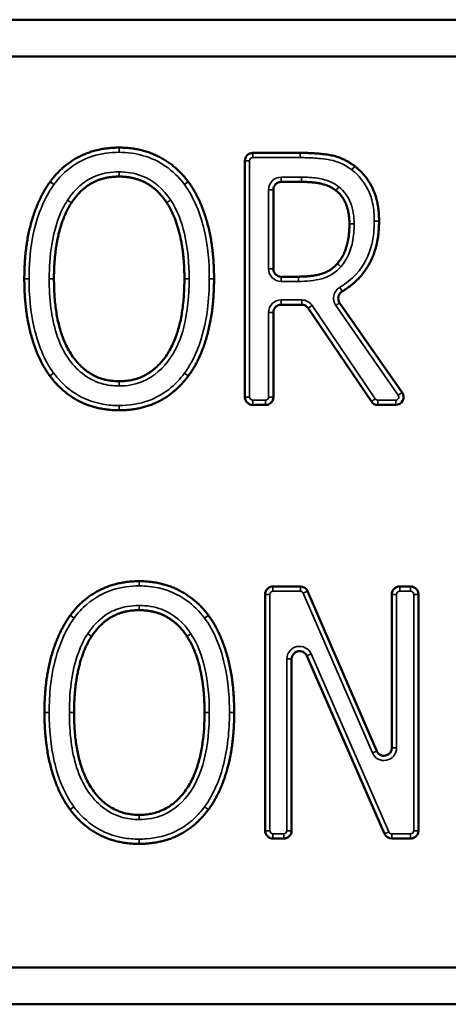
# Model space of a CAD drawing. Header units: inches. Extents: x 0 to 136, y 2 to 86.
# Tile 96 of 160: x 81.215 to 81.487, y 57.666 to 58.291. Entities that reach past the tile are written whole.
import ezdxf

# ---------------------------------------------------------------- set-up
doc = ezdxf.new("R2010")
doc.units = ezdxf.units.IN
doc.header["$LTSCALE"] = 4
doc.header["$MEASUREMENT"] = 0
doc.layers.add('Visible (ANSI)', color=7, linetype='Continuous', lineweight=50)
doc.layers.add('Visible Narrow (ANSI)', color=7, linetype='Continuous', lineweight=35)

msp = doc.modelspace()

# ---------------------------------------------------------------- linework, layer by layer
at = {"layer": 'Visible (ANSI)'}
for p, q in [((82.02095, 58.29098), (80.33345, 58.29098)), ((80.35688, 58.26755), (81.99751, 58.26755)), ((81.36307, 58.20643), (81.39308, 58.20643)), ((81.35807, 58.05143), (81.35807, 58.20143)), ((81.39399, 58.18802), (81.3811, 58.18802)), ((81.3761, 58.18302), (81.3761, 58.13286)), ((81.41669, 58.13616), (81.41669, 58.13616)), ((81.3811, 58.12786), (81.39204, 58.12786)), ((81.39406, 58.11009), (81.3811, 58.11009)), ((81.43827, 58.04863), (81.3982, 58.10789)), ((81.41815, 58.11133), (81.45777, 58.05428)), ((81.3761, 58.10509), (81.3761, 58.05143)), ((81.3711, 58.04643), (81.36307, 58.04643)), ((81.45367, 58.04643), (81.44241, 58.04643)), ((81.37084, 57.7762), (81.37084, 57.9262)), ((81.37584, 57.9312), (81.39323, 57.9312)), ((81.39782, 57.92818), (81.44164, 57.82672)), ((81.45123, 57.82871), (81.45123, 57.9262)), ((81.45623, 57.9312), (81.46309, 57.9312)), ((81.46809, 57.9262), (81.46809, 57.7762)), ((81.3877, 57.88518), (81.3877, 57.7762)), ((81.44655, 57.7742), (81.39728, 57.88718)), ((81.3827, 57.7712), (81.37584, 57.7712)), ((81.46309, 57.7712), (81.45114, 57.7712)), ((81.99751, 57.68942), (80.35688, 57.68942)), ((80.33345, 57.66598), (82.02095, 57.66598))]:
    msp.add_line(p, q, dxfattribs=at)
for centre, start, end in [((81.36307, 58.20143), 90, 180), ((81.3811, 58.18302), 90, 180), ((81.3811, 58.13286), 180, 270), ((81.3811, 58.10509), 90, 180), ((81.39406, 58.10509), 34.06542, 90), ((81.36307, 58.05143), 180, 270), ((81.3711, 58.05143), 270, 0), ((81.45367, 58.05143), 270, 34.78383), ((81.44241, 58.05143), 214.06542, 270), ((81.37584, 57.9262), 90, 180), ((81.39323, 57.9262), 23.36118, 90), ((81.45623, 57.9262), 90, 180), ((81.46309, 57.9262), 0, 90), ((81.3927, 57.88518), 23.56155, 180), ((81.44623, 57.82871), 203.36118, 0), ((81.37584, 57.7762), 180, 270), ((81.3827, 57.7762), 270, 0), ((81.46309, 57.7762), 270, 0), ((81.45114, 57.7762), 203.56155, 270)]:
    msp.add_arc(centre, 0.005, start, end, dxfattribs=at)
for points, degree, knots in [([(81.23455, 58.1882), (81.24244, 58.19879), (81.26459, 58.2098), (81.27833, 58.2098)], 2, [0.002551, 0.002551, 0.002551, 1, 2, 2, 2]), ([(81.27833, 58.2098), (81.29221, 58.2098), (81.3145, 58.1984), (81.32214, 58.18817)], 2, [0, 0, 0, 1, 1.998956, 1.998956, 1.998956]), ([(81.21817, 58.12643), (81.21817, 58.14653), (81.22672, 58.17709), (81.23447, 58.18809)], 2, [0, 0, 0, 1, 1.997504, 1.997504, 1.997504]), ([(81.23455, 58.1882), (81.23453, 58.18818), (81.23452, 58.18816), (81.23449, 58.18813), (81.23448, 58.18811), (81.23447, 58.18809)], 3, [0, 0, 0, 0, 0.0001713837, 0.0001713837, 0.0003427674, 0.0003427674, 0.0003427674, 0.0003427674]), ([(81.32217, 58.18813), (81.32217, 58.18813), (81.32216, 58.18814), (81.32215, 58.18815), (81.32215, 58.18816), (81.32214, 58.18817)], 3, [0, 0, 0, 0, 0.0000677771, 0.0000677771, 0.0001355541, 0.0001355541, 0.0001355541, 0.0001355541]), ([(81.32217, 58.18813), (81.32994, 58.1775), (81.33849, 58.1464), (81.33849, 58.12643)], 2, [0.001012, 0.001012, 0.001012, 1, 2, 2, 2]), ([(81.41573, 58.1826), (81.41185, 58.18556), (81.40164, 58.18802), (81.39399, 58.18802)], 2, [0.005612, 0.005612, 0.005612, 1, 2, 2, 2]), ([(81.41573, 58.1826), (81.41574, 58.18259), (81.41576, 58.18258), (81.41579, 58.18256), (81.4158, 58.18255), (81.41581, 58.18254)], 3, [0, 0, 0, 0, 0.0001401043, 0.0001401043, 0.0002802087, 0.0002802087, 0.0002802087, 0.0002802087]), ([(81.42433, 58.16131), (81.42433, 58.16831), (81.42019, 58.17904), (81.41581, 58.18254)], 2, [0, 0, 0, 1, 1.995086, 1.995086, 1.995086]), ([(81.44313, 58.16299), (81.44313, 58.14549), (81.42944, 58.12408), (81.41976, 58.11852)], 2, [0, 0, 0, 1, 1.804928, 1.804928, 1.804928]), ([(81.4167, 58.13617), (81.42057, 58.14057), (81.42433, 58.15301), (81.42433, 58.16131)], 2, [0.002122, 0.002122, 0.002122, 1, 2, 2, 2]), ([(81.41815, 58.11133), (81.41778, 58.11186), (81.41751, 58.11247), (81.41723, 58.11374), (81.41722, 58.11439), (81.41744, 58.11568), (81.41767, 58.11629), (81.41824, 58.11719), (81.4185, 58.1175), (81.41908, 58.11807), (81.41941, 58.11831), (81.41976, 58.11852)], 3, [0, 0, 0, 0, 0.00496118, 0.00496118, 0.00992237, 0.00992237, 0.01488355, 0.01488355, 0.01798708, 0.01798708, 0.02109061, 0.02109061, 0.02109061, 0.02109061]), ([(81.24732, 57.91297), (81.25522, 57.92356), (81.27736, 57.93457), (81.2911, 57.93457)], 2, [0.002551, 0.002551, 0.002551, 1, 2, 2, 2]), ([(81.2911, 57.93457), (81.30498, 57.93457), (81.32727, 57.92316), (81.33491, 57.91294)], 2, [0, 0, 0, 1, 1.998956, 1.998956, 1.998956]), ([(81.23094, 57.8512), (81.23094, 57.8713), (81.23949, 57.90186), (81.24724, 57.91286)], 2, [0, 0, 0, 1, 1.997504, 1.997504, 1.997504]), ([(81.24732, 57.91297), (81.24731, 57.91295), (81.24729, 57.91293), (81.24727, 57.9129), (81.24725, 57.91288), (81.24724, 57.91286)], 3, [0, 0, 0, 0, 0.0001713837, 0.0001713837, 0.0003427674, 0.0003427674, 0.0003427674, 0.0003427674]), ([(81.33494, 57.91289), (81.33494, 57.9129), (81.33493, 57.91291), (81.33492, 57.91292), (81.33492, 57.91293), (81.33491, 57.91294)], 3, [0, 0, 0, 0, 0.0000677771, 0.0000677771, 0.0001355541, 0.0001355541, 0.0001355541, 0.0001355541]), ([(81.33494, 57.91289), (81.34271, 57.90227), (81.35127, 57.87117), (81.35127, 57.8512)], 2, [0.001012, 0.001012, 0.001012, 1, 2, 2, 2])]:
    msp.add_open_spline(points, degree=degree, knots=knots, dxfattribs=at)
for points, degree in [([(81.39308, 58.20643), (81.40475, 58.20643), (81.42057, 58.20345), (81.4277, 58.198)], 2), ([(81.4277, 58.198), (81.43483, 58.19256), (81.44313, 58.17557), (81.44313, 58.16299)], 2), ([(81.27833, 58.19139), (81.26848, 58.19139), (81.25383, 58.18335), (81.24812, 58.17479)], 2), ([(81.30854, 58.17479), (81.3031, 58.18309), (81.28793, 58.19139), (81.27833, 58.19139)], 2), ([(81.24812, 58.17479), (81.24268, 58.16662), (81.23697, 58.14199), (81.23697, 58.12643)], 2), ([(81.31969, 58.12643), (81.31969, 58.14225), (81.31386, 58.16675), (81.30854, 58.17479)], 2), ([(81.39204, 58.12786), (81.39982, 58.12786), (81.41227, 58.1311), (81.41668, 58.13615)], 2), ([(81.4167, 58.13617), (81.41669, 58.13617), (81.41669, 58.13616), (81.41668, 58.13616), (81.41668, 58.13615)], 3), ([(81.23438, 58.06484), (81.2266, 58.07547), (81.21817, 58.10672), (81.21817, 58.12643)], 2), ([(81.23697, 58.12643), (81.23697, 58.09492), (81.2594, 58.06147), (81.27833, 58.06147)], 2), ([(81.27833, 58.06147), (81.29726, 58.06147), (81.31969, 58.09492), (81.31969, 58.12643)], 2), ([(81.33849, 58.12643), (81.33849, 58.10698), (81.33007, 58.07547), (81.32216, 58.06484)], 2), ([(81.27833, 58.04306), (81.26446, 58.04306), (81.24242, 58.05408), (81.23438, 58.06484)], 2), ([(81.32216, 58.06484), (81.31386, 58.05369), (81.29169, 58.04306), (81.27833, 58.04306)], 2), ([(81.2911, 57.91616), (81.28125, 57.91616), (81.2666, 57.90812), (81.26089, 57.89956)], 2), ([(81.32131, 57.89956), (81.31587, 57.90786), (81.3007, 57.91616), (81.2911, 57.91616)], 2), ([(81.26089, 57.89956), (81.25545, 57.89139), (81.24974, 57.86676), (81.24974, 57.8512)], 2), ([(81.33246, 57.8512), (81.33246, 57.86702), (81.32663, 57.89152), (81.32131, 57.89956)], 2), ([(81.24715, 57.78961), (81.23937, 57.80024), (81.23094, 57.83149), (81.23094, 57.8512)], 2), ([(81.24974, 57.8512), (81.24974, 57.81969), (81.27217, 57.78624), (81.2911, 57.78624)], 2), ([(81.2911, 57.78624), (81.31003, 57.78624), (81.33246, 57.81969), (81.33246, 57.8512)], 2), ([(81.35127, 57.8512), (81.35127, 57.83175), (81.34284, 57.80024), (81.33493, 57.78961)], 2), ([(81.2911, 57.76783), (81.27723, 57.76783), (81.25519, 57.77885), (81.24715, 57.78961)], 2), ([(81.33493, 57.78961), (81.32663, 57.77846), (81.30446, 57.76783), (81.2911, 57.76783)], 2)]:
    msp.add_open_spline(points, degree=degree, dxfattribs=at)
at = {"layer": 'Visible Narrow (ANSI)'}
for p, q in [((81.27833, 58.2098), (81.27833, 58.2068)), ((81.36307, 58.20343), (81.36307, 58.20643)), ((81.39308, 58.20643), (81.39308, 58.20343)), ((81.35807, 58.20143), (81.36107, 58.20143)), ((81.36107, 58.05143), (81.36107, 58.20143)), ((81.36307, 58.20343), (81.39308, 58.20343)), ((81.27833, 58.19439), (81.27833, 58.19139)), ((81.4277, 58.198), (81.42588, 58.19562)), ((81.23447, 58.18809), (81.23692, 58.18636)), ((81.23695, 58.18641), (81.23455, 58.1882)), ((81.32214, 58.18817), (81.31974, 58.18637)), ((81.32217, 58.18813), (81.31975, 58.18635)), ((81.3811, 58.19102), (81.3811, 58.18802)), ((81.39399, 58.19102), (81.3811, 58.19102)), ((81.39399, 58.19102), (81.39399, 58.18802)), ((81.3731, 58.18302), (81.3761, 58.18302)), ((81.3731, 58.18302), (81.3731, 58.13286)), ((81.41755, 58.18499), (81.41573, 58.1826)), ((81.41769, 58.18488), (81.41581, 58.18254)), ((81.24563, 58.17646), (81.24812, 58.17479)), ((81.44313, 58.16299), (81.44013, 58.16299)), ((81.42733, 58.16131), (81.42433, 58.16131)), ((81.3761, 58.13286), (81.3731, 58.13286)), ((81.41893, 58.13417), (81.41667, 58.13615)), ((81.41894, 58.13418), (81.41669, 58.13616)), ((81.21817, 58.12643), (81.22117, 58.12643)), ((81.23397, 58.12643), (81.23697, 58.12643)), ((81.32269, 58.12643), (81.31969, 58.12643)), ((81.33849, 58.12643), (81.33549, 58.12643)), ((81.3811, 58.12486), (81.3811, 58.12786)), ((81.39204, 58.12486), (81.39204, 58.12786)), ((81.3811, 58.12486), (81.39204, 58.12486)), ((81.41976, 58.11852), (81.41827, 58.12112)), ((81.39406, 58.11309), (81.3811, 58.11309)), ((81.3811, 58.11009), (81.3811, 58.11309)), ((81.39406, 58.11009), (81.39406, 58.11309)), ((81.3982, 58.10789), (81.40068, 58.10957)), ((81.44076, 58.05031), (81.40068, 58.10957)), ((81.41815, 58.11133), (81.41568, 58.10962)), ((81.41568, 58.10962), (81.45531, 58.05257)), ((81.3731, 58.10509), (81.3731, 58.05143)), ((81.3761, 58.10509), (81.3731, 58.10509)), ((81.23436, 58.06486), (81.23678, 58.06663)), ((81.2368, 58.06662), (81.23439, 58.06482)), ((81.32216, 58.06484), (81.31975, 58.06663)), ((81.27833, 58.05847), (81.27833, 58.06147)), ((81.35807, 58.05143), (81.36107, 58.05143)), ((81.3761, 58.05143), (81.3731, 58.05143)), ((81.43827, 58.04863), (81.44076, 58.05031)), ((81.45777, 58.05428), (81.45531, 58.05257)), ((81.27833, 58.04306), (81.27833, 58.04606)), ((81.3711, 58.04943), (81.36307, 58.04943)), ((81.36307, 58.04643), (81.36307, 58.04943)), ((81.3711, 58.04643), (81.3711, 58.04943)), ((81.45367, 58.04943), (81.44241, 58.04943)), ((81.44241, 58.04643), (81.44241, 58.04943)), ((81.45367, 58.04643), (81.45367, 58.04943)), ((81.2911, 57.93157), (81.2911, 57.93457)), ((81.37384, 57.9262), (81.37084, 57.9262)), ((81.37384, 57.7762), (81.37384, 57.9262)), ((81.37584, 57.9282), (81.37584, 57.9312)), ((81.37584, 57.9282), (81.39323, 57.9282)), ((81.39323, 57.9282), (81.39323, 57.9312)), ((81.39507, 57.92699), (81.39782, 57.92818)), ((81.39507, 57.92699), (81.43889, 57.82553)), ((81.45423, 57.9262), (81.45123, 57.9262)), ((81.45423, 57.82871), (81.45423, 57.9262)), ((81.45623, 57.9282), (81.45623, 57.9312)), ((81.45623, 57.9282), (81.46309, 57.9282)), ((81.46309, 57.9282), (81.46309, 57.9312)), ((81.46509, 57.9262), (81.46809, 57.9262)), ((81.46509, 57.9262), (81.46509, 57.7762)), ((81.2911, 57.91916), (81.2911, 57.91616)), ((81.24969, 57.91113), (81.24724, 57.91286)), ((81.24972, 57.91118), (81.24732, 57.91297)), ((81.33251, 57.91114), (81.33491, 57.91294)), ((81.33252, 57.91112), (81.33494, 57.91289)), ((81.2584, 57.90122), (81.26089, 57.89956)), ((81.40003, 57.88838), (81.39728, 57.88718)), ((81.4493, 57.7754), (81.40003, 57.88838)), ((81.3847, 57.88518), (81.3877, 57.88518)), ((81.3847, 57.88518), (81.3847, 57.7762)), ((81.23094, 57.8512), (81.23394, 57.8512)), ((81.24674, 57.8512), (81.24974, 57.8512)), ((81.33546, 57.8512), (81.33246, 57.8512)), ((81.34827, 57.8512), (81.35127, 57.8512)), ((81.43889, 57.82553), (81.44164, 57.82672)), ((81.45423, 57.82871), (81.45123, 57.82871)), ((81.24713, 57.78963), (81.24955, 57.7914)), ((81.24957, 57.79138), (81.24716, 57.78959)), ((81.33252, 57.7914), (81.33493, 57.78961)), ((81.2911, 57.78324), (81.2911, 57.78624)), ((81.37084, 57.7762), (81.37384, 57.7762)), ((81.3847, 57.7762), (81.3877, 57.7762)), ((81.4493, 57.7754), (81.44655, 57.7742)), ((81.46509, 57.7762), (81.46809, 57.7762)), ((81.2911, 57.77083), (81.2911, 57.76783)), ((81.37584, 57.7742), (81.37584, 57.7712)), ((81.3827, 57.7742), (81.37584, 57.7742)), ((81.3827, 57.7742), (81.3827, 57.7712)), ((81.45114, 57.7742), (81.45114, 57.7712)), ((81.46309, 57.7742), (81.45114, 57.7742)), ((81.46309, 57.7742), (81.46309, 57.7712))]:
    msp.add_line(p, q, dxfattribs=at)
for centre, radius, start, end in [((81.36307, 58.20143), 0.002, 90, 180), ((81.3811, 58.18302), 0.008, 90, 180), ((81.3811, 58.13286), 0.008, 180, 270), ((81.3811, 58.10509), 0.008, 90, 180), ((81.39406, 58.10509), 0.008, 34.06542, 90), ((81.36307, 58.05143), 0.002, 180, 270), ((81.3711, 58.05143), 0.002, 270, 0), ((81.44241, 58.05143), 0.002, 214.06542, 270), ((81.45367, 58.05143), 0.002, 270, 34.78383), ((81.37584, 57.9262), 0.002, 90, 180), ((81.39323, 57.9262), 0.002, 23.36118, 90), ((81.45623, 57.9262), 0.002, 90, 180), ((81.46309, 57.9262), 0.002, 0, 90), ((81.3927, 57.88518), 0.008, 23.56155, 180), ((81.44623, 57.82871), 0.008, 203.36118, 0), ((81.37584, 57.7762), 0.002, 180, 270), ((81.3827, 57.7762), 0.002, 270, 0), ((81.45114, 57.7762), 0.002, 203.56155, 270), ((81.46309, 57.7762), 0.002, 270, 0)]:
    msp.add_arc(centre, radius, start, end, dxfattribs=at)
for points, knots in [([(81.23695, 58.18641), (81.2393, 58.18955), (81.242, 58.19251), (81.24982, 58.19921), (81.25541, 58.20234), (81.26686, 58.20603), (81.27262, 58.2068), (81.27833, 58.2068)], [-0.1212967, -0.1212967, -0.1212967, -0.1212967, -0.091386, -0.091386, -0.0435288, -0.0435288, 0, 0, 0, 0]), ([(81.27833, 58.2068), (81.28863, 58.2068), (81.29903, 58.20395), (81.31223, 58.19492), (81.31637, 58.19087), (81.31974, 58.18637)], [-0.1212957, -0.1212957, -0.1212957, -0.1212957, -0.0428182, -0.0428182, 0, 0, 0, 0]), ([(81.39308, 58.20343), (81.39413, 58.20343), (81.39518, 58.20342), (81.39948, 58.20334), (81.40274, 58.20318), (81.41034, 58.20241), (81.41472, 58.2017), (81.4213, 58.19876), (81.42369, 58.19729), (81.42588, 58.19562)], [-0.08709529, -0.08709529, -0.08709529, -0.08709529, -0.07909668, -0.07909668, -0.0544704, -0.0544704, -0.02095016, -0.02095016, 0, 0, 0, 0]), ([(81.27833, 58.19439), (81.27576, 58.19439), (81.27315, 58.19419), (81.26678, 58.19308), (81.26309, 58.19186), (81.25971, 58.19), (81.25519, 58.18752), (81.25133, 58.18397), (81.24725, 58.1788), (81.24641, 58.17764), (81.24563, 58.17646)], [-0.0987642, -0.0987642, -0.0987642, -0.0987642, -0.07916309, -0.07916309, -0.04992288, -0.04992288, -0.04992288, -0.01084983, -0.01084983, 0, 0, 0, 0]), ([(81.31105, 58.17644), (81.30655, 58.1833), (81.30006, 58.18909), (81.28791, 58.19364), (81.28307, 58.19439), (81.27833, 58.19439)], [-0.09862227, -0.09862227, -0.09862227, -0.09862227, -0.03610052, -0.03610052, 0, 0, 0, 0]), ([(81.42588, 58.19562), (81.42775, 58.19419), (81.42948, 58.19256), (81.43504, 58.18614), (81.43779, 58.18048), (81.43983, 58.1707), (81.44013, 58.16681), (81.44013, 58.16299)], [-0.09356364, -0.09356364, -0.09356364, -0.09356364, -0.07563733, -0.07563733, -0.02909128, -0.02909128, 0, 0, 0, 0]), ([(81.41755, 58.18499), (81.41607, 58.18612), (81.41445, 58.18709), (81.41002, 58.18914), (81.40712, 58.18989), (81.40081, 58.19085), (81.39738, 58.19102), (81.39399, 58.19102)], [-0.06268018, -0.06268018, -0.06268018, -0.06268018, -0.04851166, -0.04851166, -0.02584204, -0.02584204, 0, 0, 0, 0]), ([(81.22117, 58.12643), (81.22117, 58.13033), (81.22129, 58.13426), (81.22232, 58.14866), (81.22422, 58.15903), (81.23018, 58.17508), (81.23316, 58.18102), (81.23692, 58.18636)], [-0.1592755, -0.1592755, -0.1592755, -0.1592755, -0.1295209, -0.1295209, -0.0498157, -0.0498157, 0, 0, 0, 0]), ([(81.23692, 58.18636), (81.23693, 58.18637), (81.23693, 58.18638), (81.23694, 58.18639), (81.23695, 58.1864), (81.23695, 58.18641)], [-0.0001371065, -0.0001371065, -0.0001371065, -0.0001371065, -0.0000685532, -0.0000685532, 0, 0, 0, 0]), ([(81.31974, 58.18637), (81.31974, 58.18637), (81.31974, 58.18637), (81.31975, 58.18636), (81.31975, 58.18636), (81.31975, 58.18635)], [-0.00005422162, -0.00005422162, -0.00005422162, -0.00005422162, -0.00002711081, -0.00002711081, 0, 0, 0, 0]), ([(81.31975, 58.18635), (81.32592, 58.17792), (81.32982, 58.16782), (81.33462, 58.14746), (81.33549, 58.13688), (81.33549, 58.12643)], [-0.1592732, -0.1592732, -0.1592732, -0.1592732, -0.0796366, -0.0796366, 0, 0, 0, 0]), ([(81.41769, 58.18488), (81.41766, 58.1849), (81.41764, 58.18492), (81.41759, 58.18495), (81.41757, 58.18497), (81.41755, 58.18499)], [0, 0, 0, 0, 0.0002241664, 0.0002241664, 0.0004483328, 0.0004483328, 0.0004483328, 0.0004483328]), ([(81.42733, 58.16131), (81.42733, 58.16586), (81.42669, 58.17052), (81.42505, 58.17477), (81.42354, 58.1787), (81.42098, 58.18226), (81.41769, 58.18488)], [-0.06674612, -0.06674612, -0.06674612, -0.06674612, -0.03206842, -0.03206842, -0.03206842, 0, 0, 0, 0]), ([(81.24563, 58.17646), (81.24348, 58.17324), (81.24173, 58.16974), (81.23802, 58.16031), (81.23655, 58.15426), (81.23442, 58.14097), (81.23397, 58.13366), (81.23397, 58.12643)], [-0.1317985, -0.1317985, -0.1317985, -0.1317985, -0.102308, -0.102308, -0.0551231, -0.0551231, 0, 0, 0, 0]), ([(81.31105, 58.17644), (81.31072, 58.17623), (81.31039, 58.17601), (81.30979, 58.17561), (81.30951, 58.17543), (81.30905, 58.17512), (81.30886, 58.175), (81.30861, 58.17483), (81.30854, 58.17479), (81.30854, 58.17479)], [0, 0, 0, 0, 0.25, 0.25, 0.5, 0.5, 0.75, 0.75, 1, 1, 1, 1]), ([(81.32269, 58.12643), (81.32269, 58.13607), (81.32193, 58.14582), (81.31969, 58.1552), (81.31792, 58.16263), (81.31526, 58.17006), (81.31105, 58.17644)], [-0.1317409, -0.1317409, -0.1317409, -0.1317409, -0.0582788, -0.0582788, -0.0582788, -0.0000134, -0.0000134, -0.0000134, -0.0000134]), ([(81.44013, 58.16299), (81.44013, 58.1581), (81.43967, 58.15315), (81.43683, 58.14145), (81.43348, 58.13488), (81.42571, 58.1262), (81.42213, 58.12334), (81.41827, 58.12112)], [-0.1254942, -0.1254942, -0.1254942, -0.1254942, -0.0882454, -0.0882454, -0.0339406, -0.0339406, 0, 0, 0, 0]), ([(81.41894, 58.13418), (81.42042, 58.13586), (81.4217, 58.13772), (81.42447, 58.14288), (81.42559, 58.14631), (81.42704, 58.1536), (81.42733, 58.15749), (81.42733, 58.16131)], [-0.07336464, -0.07336464, -0.07336464, -0.07336464, -0.0563463, -0.0563463, -0.02911695, -0.02911695, 0, 0, 0, 0]), ([(81.39204, 58.12486), (81.397, 58.12486), (81.40201, 58.12532), (81.4068, 58.12657), (81.41147, 58.12779), (81.41576, 58.13054), (81.41893, 58.13417)], [-0.07452764, -0.07452764, -0.07452764, -0.07452764, -0.03678609, -0.03678609, -0.03678609, 0, 0, 0, 0]), ([(81.41893, 58.13417), (81.41893, 58.13417), (81.41893, 58.13418), (81.41894, 58.13418), (81.41894, 58.13418), (81.41894, 58.13418)], [-0.00002529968, -0.00002529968, -0.00002529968, -0.00002529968, -0.00001265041, -0.00001265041, 0, 0, 0, 0]), ([(81.23678, 58.06663), (81.23063, 58.07505), (81.22679, 58.08514), (81.22205, 58.10546), (81.22117, 58.11601), (81.22117, 58.12643)], [-0.1588439, -0.1588439, -0.1588439, -0.1588439, -0.079422, -0.079422, 0, 0, 0, 0]), ([(81.23397, 58.12643), (81.23397, 58.12027), (81.23428, 58.11403), (81.23651, 58.09682), (81.23948, 58.08579), (81.24569, 58.07652), (81.25082, 58.06889), (81.25825, 58.06262), (81.2707, 58.05895), (81.27453, 58.05847), (81.27833, 58.05847)], [-0.2299644, -0.2299644, -0.2299644, -0.2299644, -0.1830259, -0.1830259, -0.0986194, -0.0986194, -0.0986194, -0.0290043, -0.0290043, 0, 0, 0, 0]), ([(81.27833, 58.05847), (81.28337, 58.05847), (81.28854, 58.05936), (81.30047, 58.06431), (81.30655, 58.06993), (81.31097, 58.07652), (81.31491, 58.0824), (81.31753, 58.08902), (81.32188, 58.10584), (81.32269, 58.11616), (81.32269, 58.12643)], [-0.2301602, -0.2301602, -0.2301602, -0.2301602, -0.1917354, -0.1917354, -0.1317209, -0.1317209, -0.1317209, -0.0782151, -0.0782151, 0, 0, 0, 0]), ([(81.33549, 58.12643), (81.33549, 58.11995), (81.33514, 58.11341), (81.33315, 58.09812), (81.33114, 58.08945), (81.3257, 58.07603), (81.32305, 58.07107), (81.31975, 58.06663)], [-0.1589674, -0.1589674, -0.1589674, -0.1589674, -0.1096017, -0.1096017, -0.0421545, -0.0421545, -0.0000014, -0.0000014, -0.0000014, -0.0000014]), ([(81.41827, 58.12112), (81.41769, 58.12078), (81.41714, 58.12037), (81.41547, 58.11874), (81.41466, 58.1172), (81.41415, 58.1143), (81.41424, 58.11298), (81.41487, 58.111), (81.41523, 58.11027), (81.41568, 58.10962)], [0, 0, 0, 0, 0.00512746, 0.00512746, 0.01780714, 0.01780714, 0.02756074, 0.02756074, 0.03365674, 0.03365674, 0.03365674, 0.03365674]), ([(81.2368, 58.06662), (81.23679, 58.06662), (81.23679, 58.06662), (81.23679, 58.06663), (81.23679, 58.06663), (81.23678, 58.06663)], [-0.00005457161, -0.00005457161, -0.00005457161, -0.00005457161, -0.00002728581, -0.00002728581, 0, 0, 0, 0]), ([(81.27833, 58.04606), (81.27486, 58.04606), (81.27133, 58.04633), (81.26332, 58.04777), (81.2589, 58.04919), (81.25478, 58.05125), (81.24899, 58.05415), (81.24385, 58.05827), (81.23861, 58.06427), (81.23768, 58.06543), (81.2368, 58.06662)], [-0.1219051, -0.1219051, -0.1219051, -0.1219051, -0.0954127, -0.0954127, -0.0604413, -0.0604413, -0.0604413, -0.0112702, -0.0112702, 0, 0, 0, 0]), ([(81.31975, 58.06663), (81.31404, 58.05896), (81.3063, 58.05265), (81.29129, 58.04708), (81.28474, 58.04606), (81.27833, 58.04606)], [-0.1216665, -0.1216665, -0.1216665, -0.1216665, -0.0488445, -0.0488445, 0, 0, 0, 0]), ([(81.24972, 57.91118), (81.25207, 57.91432), (81.25477, 57.91728), (81.26259, 57.92398), (81.26818, 57.92711), (81.27963, 57.9308), (81.28539, 57.93157), (81.2911, 57.93157)], [-0.1212967, -0.1212967, -0.1212967, -0.1212967, -0.091386, -0.091386, -0.0435288, -0.0435288, 0, 0, 0, 0]), ([(81.2911, 57.93157), (81.29516, 57.93157), (81.29928, 57.93118), (81.30968, 57.92888), (81.31572, 57.92616), (81.32542, 57.91929), (81.3293, 57.91544), (81.33251, 57.91114)], [-0.1213018, -0.1213018, -0.1213018, -0.1213018, -0.0903733, -0.0903733, -0.0408878, -0.0408878, 0, 0, 0, 0]), ([(81.2911, 57.91916), (81.28853, 57.91916), (81.28593, 57.91896), (81.27955, 57.91785), (81.27587, 57.91663), (81.27248, 57.91477), (81.26796, 57.91229), (81.2641, 57.90874), (81.26002, 57.90357), (81.25919, 57.90241), (81.2584, 57.90122)], [-0.0987642, -0.0987642, -0.0987642, -0.0987642, -0.07916309, -0.07916309, -0.04992288, -0.04992288, -0.04992288, -0.01084983, -0.01084983, 0, 0, 0, 0]), ([(81.32382, 57.90121), (81.31932, 57.90807), (81.31283, 57.91386), (81.30069, 57.9184), (81.29584, 57.91916), (81.2911, 57.91916)], [-0.09862227, -0.09862227, -0.09862227, -0.09862227, -0.03610052, -0.03610052, 0, 0, 0, 0]), ([(81.23394, 57.8512), (81.23394, 57.86281), (81.23498, 57.8746), (81.23811, 57.88579), (81.24061, 57.89473), (81.24434, 57.90354), (81.24969, 57.91113)], [-0.1592752, -0.1592752, -0.1592752, -0.1592752, -0.0707834, -0.0707834, -0.0707834, 0, 0, 0, 0]), ([(81.24969, 57.91113), (81.2497, 57.91114), (81.2497, 57.91115), (81.24971, 57.91116), (81.24972, 57.91117), (81.24972, 57.91118)], [-0.0001371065, -0.0001371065, -0.0001371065, -0.0001371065, -0.0000685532, -0.0000685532, 0, 0, 0, 0]), ([(81.33251, 57.91114), (81.33251, 57.91114), (81.33251, 57.91114), (81.33252, 57.91113), (81.33252, 57.91113), (81.33252, 57.91112)], [-0.00005422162, -0.00005422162, -0.00005422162, -0.00005422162, -0.00002711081, -0.00002711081, 0, 0, 0, 0]), ([(81.33252, 57.91112), (81.33525, 57.90739), (81.33754, 57.90331), (81.34249, 57.89225), (81.34459, 57.8851), (81.34763, 57.86905), (81.34827, 57.86007), (81.34827, 57.8512)], [-0.1592722, -0.1592722, -0.1592722, -0.1592722, -0.1240101, -0.1240101, -0.0675909, -0.0675909, 0, 0, 0, 0]), ([(81.2584, 57.90122), (81.25625, 57.898), (81.2545, 57.89451), (81.25079, 57.88508), (81.24932, 57.87903), (81.24719, 57.86574), (81.24674, 57.85843), (81.24674, 57.8512)], [-0.1317985, -0.1317985, -0.1317985, -0.1317985, -0.102308, -0.102308, -0.0551231, -0.0551231, 0, 0, 0, 0]), ([(81.32382, 57.90121), (81.32349, 57.901), (81.32316, 57.90078), (81.32256, 57.90038), (81.32228, 57.9002), (81.32182, 57.89989), (81.32163, 57.89977), (81.32138, 57.8996), (81.32131, 57.89956), (81.32131, 57.89956)], [0, 0, 0, 0, 0.25, 0.25, 0.5, 0.5, 0.75, 0.75, 1, 1, 1, 1]), ([(81.33546, 57.8512), (81.33546, 57.86084), (81.3347, 57.87059), (81.33247, 57.87996), (81.33069, 57.8874), (81.32804, 57.89483), (81.32382, 57.90121)], [-0.1317409, -0.1317409, -0.1317409, -0.1317409, -0.0582788, -0.0582788, -0.0582788, -0.0000134, -0.0000134, -0.0000134, -0.0000134]), ([(81.24955, 57.7914), (81.2434, 57.79982), (81.23956, 57.80991), (81.23483, 57.83023), (81.23394, 57.84078), (81.23394, 57.8512)], [-0.1588439, -0.1588439, -0.1588439, -0.1588439, -0.079422, -0.079422, 0, 0, 0, 0]), ([(81.24674, 57.8512), (81.24674, 57.84504), (81.24705, 57.8388), (81.24928, 57.82159), (81.25226, 57.81056), (81.25847, 57.80129), (81.26359, 57.79365), (81.27102, 57.78739), (81.28347, 57.78372), (81.2873, 57.78324), (81.2911, 57.78324)], [-0.2299644, -0.2299644, -0.2299644, -0.2299644, -0.1830259, -0.1830259, -0.0986194, -0.0986194, -0.0986194, -0.0290043, -0.0290043, 0, 0, 0, 0]), ([(81.2911, 57.78324), (81.29615, 57.78324), (81.30131, 57.78413), (81.31324, 57.78908), (81.31932, 57.7947), (81.32374, 57.80129), (81.32768, 57.80717), (81.3303, 57.81379), (81.33466, 57.8306), (81.33546, 57.84093), (81.33546, 57.8512)], [-0.2301602, -0.2301602, -0.2301602, -0.2301602, -0.1917354, -0.1917354, -0.1317209, -0.1317209, -0.1317209, -0.0782151, -0.0782151, 0, 0, 0, 0]), ([(81.34827, 57.8512), (81.34827, 57.83964), (81.34714, 57.82794), (81.34415, 57.81677), (81.34175, 57.80778), (81.33807, 57.79886), (81.33252, 57.7914)], [-0.1589582, -0.1589582, -0.1589582, -0.1589582, -0.0708911, -0.0708911, -0.0708911, 0, 0, 0, 0]), ([(81.24957, 57.79138), (81.24957, 57.79139), (81.24956, 57.79139), (81.24956, 57.7914), (81.24956, 57.7914), (81.24955, 57.7914)], [0, 0, 0, 0, 0.00002728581, 0.00002728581, 0.00005457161, 0.00005457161, 0.00005457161, 0.00005457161]), ([(81.2911, 57.77083), (81.28763, 57.77083), (81.2841, 57.7711), (81.27609, 57.77254), (81.27167, 57.77396), (81.26755, 57.77602), (81.26176, 57.77892), (81.25662, 57.78304), (81.25138, 57.78904), (81.25045, 57.7902), (81.24957, 57.79138)], [-0.1219051, -0.1219051, -0.1219051, -0.1219051, -0.0954127, -0.0954127, -0.0604413, -0.0604413, -0.0604413, -0.0112702, -0.0112702, 0, 0, 0, 0]), ([(81.33252, 57.7914), (81.33053, 57.78872), (81.3283, 57.78617), (81.32239, 57.78062), (81.3185, 57.77789), (81.31425, 57.77585), (81.30843, 57.77306), (81.30207, 57.77147), (81.29413, 57.77088), (81.29261, 57.77083), (81.2911, 57.77083)], [-0.1216834, -0.1216834, -0.1216834, -0.1216834, -0.0962648, -0.0962648, -0.0604736, -0.0604736, -0.0604736, -0.0115047, -0.0115047, 0, 0, 0, 0])]:
    msp.add_open_spline(points, degree=3, knots=knots, dxfattribs=at)

doc.saveas('drawing.dxf')
